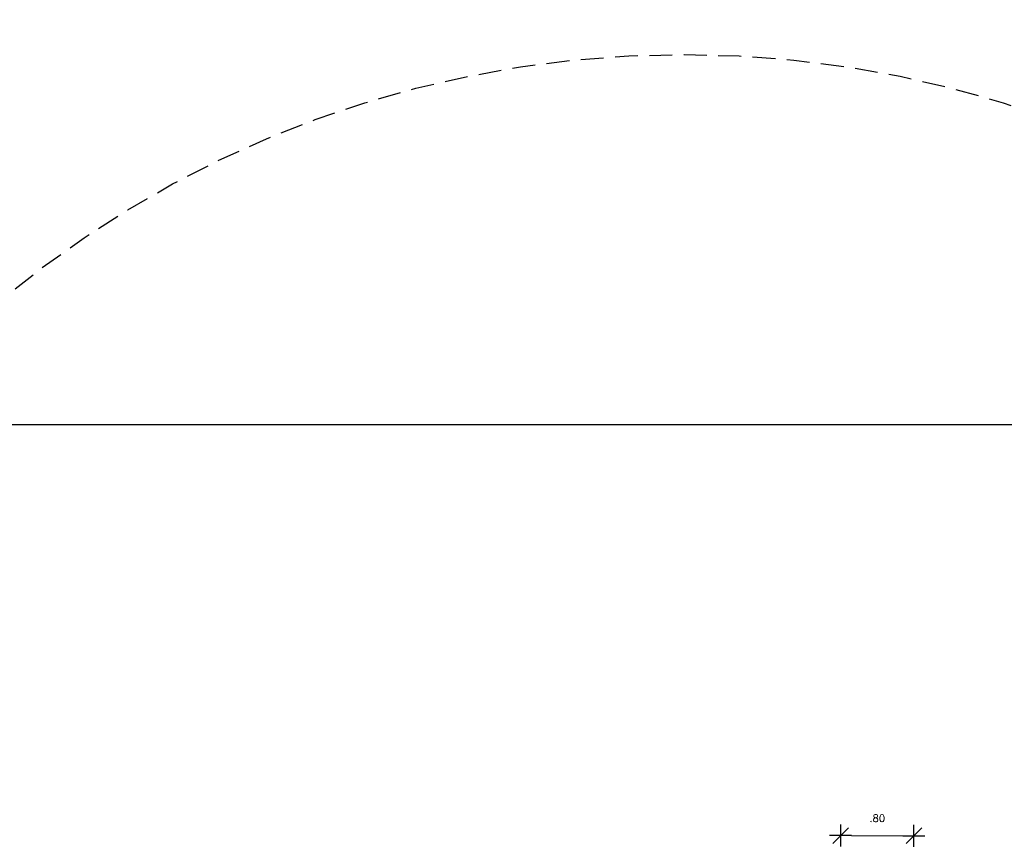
# Model space of a CAD drawing. Header units: millimetres. Extents: x 2161 to 2648, y 395 to 538.
# Tile 27 of 30: x 2389 to 2400, y 515 to 524. Entities that reach past the tile are written whole.
import ezdxf

# ---------------------------------------------------------------- set-up
doc = ezdxf.new("R2010")
doc.units = ezdxf.units.MM
doc.linetypes.add('HIDDEN', pattern=[0.375, 0.25, -0.125])
doc.layers.add('Cotas', color=3, linetype='Continuous')
doc.layers.add('FOLHA', color=2, linetype='Continuous')
doc.styles.add('REGUA60', font='cityb___.ttf', dxfattribs={"width": 1.4})
doc.styles.add('SIMPLEX_8', font='simplex.shx')
doc.dimstyles.new('Copy of 08', dxfattribs={"dimtxt": 0.08, "dimasz": 0.12, "dimexe": 0, "dimexo": 0, "dimgap": 0.15, "dimtad": 1, "dimzin": 4, "dimdsep": 46, "dimtxsty": 'SIMPLEX_8', "dimblk1": 'D', "dimblk2": 'D', "dimsah": 1, "dimcen": 0.09, "dimse1": 1, "dimse2": 1, "dimclre": 256, "dimclrt": 2, "dimadec": 0, "dimazin": 0, "dimtfac": 1, "dimtmove": 2, "dimatfit": 3, "dimldrblk": 'D', "dimfxl": 1, "dimtolj": 1, "dimtzin": 0, "dimarcsym": 0})

# ---------------------------------------------------------------- blocks, each defined once
blk = doc.blocks.new('D')
for p, q in [((0, -1), (0, 1)), ((-1, 0), (1, 0))]:
    blk.add_line(p, q)
at = {"color": 4}
blk.add_line((-0.707, -0.707), (0.707, 0.707), dxfattribs=at)
blk = doc.blocks.new('*D122')
at = {"layer": 'Defpoints', "color": 0, "transparency": 16777216}
for p in [(2399.118, 515.257), (2399.117, 514.814), (2398.315, 514.015)]:
    blk.add_point(p, dxfattribs=at)
at = {"layer": 'FOLHA', "color": 0, "lineweight": -2, "transparency": 16777216}
blk.add_line((2398.438, 515.258), (2398.998, 515.257), dxfattribs=at)
at = {"layer": 'FOLHA', "color": 0, "lineweight": -2, "transparency": 16777216, "xscale": 0.12, "yscale": 0.12, "zscale": 0.12}
for p, rotation in [((2398.318, 515.258), 179.8780590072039), ((2399.118, 515.257), 359.8780590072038)]:
    blk.add_blockref('D', p, dxfattribs=dict(at, rotation=rotation))
at = {"layer": 'FOLHA', "color": 2, "transparency": 16777216, "insert": (2398.718, 515.447), "char_height": 0.08, "attachment_point": 5, "rotation": 359.8781, "style": 'SIMPLEX_8'}
blk.add_mtext('\\A1;.80', dxfattribs=at)

msp = doc.modelspace()

# ---------------------------------------------------------------- linework, layer by layer
at = {"layer": 'Cotas'}
msp.add_lwpolyline([(2258.74555, 519.73852), (2421.14994, 519.73852), (2421.14994, 402.77527), (2258.74555, 402.77527)], close=True, dxfattribs=at)
at = {"layer": 'Cotas', "linetype": 'HIDDEN'}
msp.add_circle((2396.61087, 512.07629), 11.69802, dxfattribs=at)

# ---------------------------------------------------------------- texts
at = {"color": 2, "insert": (2274.7369, 536.42401), "char_height": 3.5286884, "width": 145.7923772, "attachment_point": 1, "style": 'REGUA60'}
msp.add_mtext('\\pi31.209;ESC BÁS Nº 1533  CIUADAD NUEVA\\P\\pi48.131;UBICACIÓN DE BAÑO', dxfattribs=at)

# ---------------------------------------------------------------- dimensions: what is measured, and where the dimension line sits
at = {"layer": 'FOLHA'}
dim = msp.add_linear_dim(base=(2399.11764, 515.25653), p1=(2398.315, 514.01541), p2=(2399.1167, 514.8137), angle=359.878059, dimstyle='Copy of 08', dxfattribs=at)
dim.commit()
dim.dimension.update_dxf_attribs({"geometry": '*D122', "text_midpoint": (2398.71804, 515.44738)})

doc.saveas('drawing.dxf')
